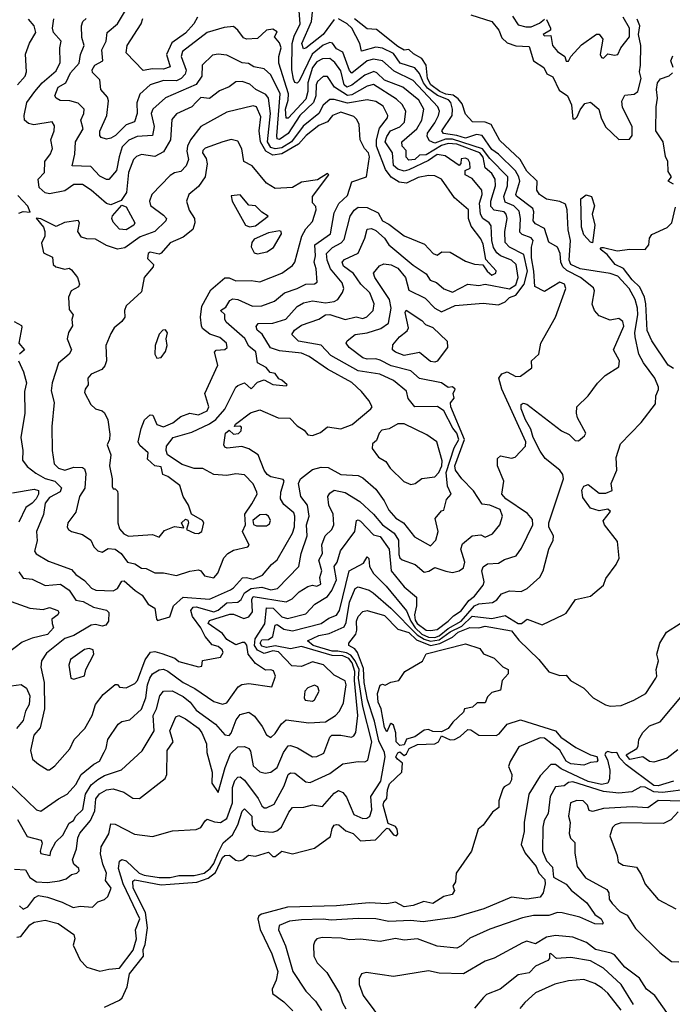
# Model space of a CAD drawing. Extents: x 1995148 to 2088947, y 769131 to 906009.
# Tile 156 of 256: x 2022388 to 2025369, y 803735 to 808233. Entities that reach past the tile are written whole.
import ezdxf

# ---------------------------------------------------------------- set-up
doc = ezdxf.new("R2010")
doc.units = 0

msp = doc.modelspace()

# ---------------------------------------------------------------- linework, layer by layer
at = {"layer": '0CON05XD'}
for points in [[(2022341.8, 804741.8), (2022465, 804623.8), (2022485, 804618), (2022565, 804674), (2022606, 804695), (2022645, 804739.2), (2022668.5, 804785), (2022727.1, 804832.9), (2022753.6, 804846.4), (2022773.6, 804886.4), (2022783.5, 804905), (2022791.1, 804945), (2022838.1, 805015), (2022855, 805026.5), (2022892, 805035), (2022945, 805082.9), (2022964, 805135), (2022972.1, 805195), (2022982.5, 805225), (2022995, 805244.6), (2023025, 805263.5), (2023045, 805265.6), (2023065, 805256.7), (2023135, 805204.6), (2023187.8, 805177.8), (2023275, 805118.6), (2023315, 805105.8), (2023335, 805112.5), (2023386.7, 805185), (2023403.5, 805196.5), (2023435, 805201.1), (2023540, 805185), (2023556.2, 805235), (2023548.3, 805258.3), (2023535, 805263.8), (2023511.2, 805261.2), (2023465, 805292.5), (2023431.8, 805335), (2023425.9, 805375.9), (2023417.3, 805387.3), (2023405, 805388.5), (2023375, 805376.9), (2023335, 805402.5), (2023315, 805428.6), (2023249.3, 805475), (2023255, 805489.1), (2023348, 805518), (2023365, 805516.9), (2023412.5, 805497.5), (2023435, 805506), (2023451.6, 805528.4), (2023449, 805585), (2023455, 805597.9), (2023605, 805573.4), (2023633.2, 805586.8), (2023665, 805620), (2023705, 805644.4), (2023725, 805650.6), (2023745, 805645.5), (2023763.5, 805655), (2023759.4, 805685), (2023767.9, 805715), (2023755.4, 805764.6), (2023771.1, 805795), (2023768, 805835), (2023783.8, 805875), (2023814.5, 805905), (2023823.3, 805925), (2023820.6, 805975), (2023800, 806015), (2023795.9, 806055), (2023805, 806070.4), (2023825, 806084), (2023875, 806072.9), (2023942.6, 806032.6), (2024004.7, 805974.7), (2024045.4, 805925), (2024098.1, 805888.1), (2024118.1, 805855), (2024120.1, 805790.1), (2024124.7, 805774.7), (2024135, 805765.8), (2024194.2, 805745), (2024235, 805710), (2024256.4, 805713.6), (2024285, 805730), (2024335, 805713.3), (2024365, 805707.5), (2024395, 805716), (2024415, 805729.2), (2024422.1, 805755), (2024403.1, 805815), (2024410.8, 805839.2), (2024455, 805875.7), (2024495, 805880), (2024515, 805870), (2024547.5, 805885), (2024581.2, 805925), (2024593.8, 805965), (2024582.5, 805995), (2024535, 806016), (2024500.5, 806020.5), (2024461.3, 806081.3), (2024407.5, 806135), (2024378.5, 806175), (2024375.4, 806195), (2024419.3, 806315), (2024357.5, 806465), (2024356.7, 806483.3), (2024372.5, 806505), (2024367.5, 806525), (2024376.7, 806545), (2024365, 806556.7), (2024345, 806552.5), (2024315, 806574.3), (2024215, 806594.4), (2024175, 806628.8), (2024085, 806652.3), (2024035, 806678.4), (2024015, 806683.9), (2023975, 806682.1), (2023955, 806688.8), (2023892.5, 806735), (2023878.8, 806755), (2023884.5, 806765.5), (2023920, 806795), (2023975, 806802), (2024038, 806822), (2024073.5, 806846.5), (2024084.6, 806915), (2024076.9, 806955), (2024010.8, 807055), (2024004.3, 807075), (2024031.7, 807108.3), (2024051.4, 807118.6), (2024085, 807113.5), (2024115, 807097.5), (2024150.5, 807055), (2024165, 806997.4), (2024240.6, 806960.6), (2024284.4, 806915), (2024315, 806898), (2024377.3, 806927.3), (2024505, 806938.2), (2024575, 806930.9), (2024606.2, 806945), (2024625.5, 806964.5), (2024655, 806975.3), (2024691.8, 807025), (2024708.3, 807085), (2024691.2, 807161.2), (2024625, 807194.6), (2024606.2, 807215), (2024603.7, 807265), (2024615.3, 807324.7), (2024610.7, 807345), (2024601.5, 807355), (2024555, 807362.5), (2024540, 807380), (2024539.8, 807405), (2024561.2, 807475), (2024560.3, 807505), (2024545, 807530), (2024515, 807556.7), (2024505.1, 807605), (2024490.6, 807625), (2024385, 807665.1), (2024345, 807668.3), (2024315, 807658.7), (2024245, 807616.1), (2024215, 807614.7), (2024193.5, 807595), (2024165, 807591.5), (2024153.8, 807605), (2024153.3, 807635), (2024135.5, 807655), (2024133.8, 807675), (2024202.7, 807735), (2024225.3, 807775), (2024234, 807824), (2024211.5, 807865), (2024138.5, 807925), (2024055, 807957.4), (2024020.3, 807990.3), (2024006, 807996), (2023965, 807980), (2023905, 807933.5), (2023883.1, 807925), (2023870.7, 807935), (2023855, 807999.5), (2023828.1, 808038.1), (2023805, 808055.4), (2023771.2, 808055), (2023745, 808041.5), (2023725.5, 808014.5), (2023703.8, 807945), (2023704.1, 807905), (2023695, 807870.7), (2023615, 807783.5), (2023605, 807782.9), (2023602.5, 807825), (2023614.4, 807865), (2023615.5, 807895), (2023572.2, 808035), (2023571.9, 808065), (2023582.5, 808105), (2023575, 808127.5), (2023552.5, 808155), (2023565, 808177.5), (2023545, 808190), (2023516, 808186), (2023475, 808147.3), (2023425, 808144.4), (2023410.9, 808150.9), (2023385, 808185.6), (2023365, 808201.5), (2023322.2, 808197.8), (2023245.3, 808174.7), (2023131.3, 808088.7), (2023125.4, 808065), (2023148, 808002), (2023144.6, 807985), (2023126.2, 807965), (2023105, 807953.8), (2023045, 807955.3), (2022985, 807936.4), (2022937, 807893), (2022923.2, 807853.2), (2022924.2, 807805), (2022912.7, 807767.3), (2022875, 807752.5), (2022826.5, 807705), (2022805, 807692.7), (2022785, 807687.1), (2022761.2, 807695), (2022754.2, 807705), (2022754.3, 807724.3), (2022786, 807795), (2022793.4, 807863.4), (2022788.9, 807878.9), (2022759.2, 807915), (2022755, 807958.8), (2022721.5, 807991.5), (2022720, 808005), (2022731.1, 808025), (2022768.1, 808045), (2022762.9, 808095), (2022782.9, 808135), (2022788.5, 808175), (2022835, 808214.6), (2022876.8, 808283.2)], [(2022378.7, 804578.7), (2022422.1, 804502.1), (2022486.7, 804485), (2022491.2, 804471.2), (2022481.9, 804435), (2022485, 804424.2), (2022527.5, 804415), (2022531.2, 804435), (2022553.3, 804476.7), (2022585, 804507.1), (2022615, 804562.5), (2022634.5, 804575.5), (2022644.4, 804595), (2022676.1, 804625), (2022688.9, 804695), (2022715, 804737.3), (2022745, 804761.8), (2022775, 804780.8), (2022853.2, 804806.8), (2022947.2, 804892.8), (2023002.7, 804985), (2022997.8, 805055), (2023013.8, 805085), (2023028.5, 805145), (2023045, 805166.4), (2023085, 805167.1), (2023135, 805141.8), (2023166.4, 805115), (2023195, 805078.5), (2023282.5, 805015), (2023325, 804965.7), (2023345, 804963.1), (2023355, 804974.2), (2023376.5, 805035), (2023395, 805059.2), (2023435, 805069.2), (2023461.5, 805051.5), (2023496.5, 805005), (2023515.5, 804965.5), (2023535, 804954), (2023555, 804972), (2023583.5, 805016.5), (2023605, 805034.4), (2023708.7, 805021.3), (2023785, 805025.7), (2023831.2, 805055), (2023849.2, 805075), (2023867.8, 805112.2), (2023872.7, 805155), (2023879.4, 805195), (2023875, 805213.3), (2023825, 805238.6), (2023775.4, 805285.4), (2023725, 805299.5), (2023675, 805278.8), (2023631.7, 805281.7), (2023570.4, 805345), (2023545, 805349.5), (2023505, 805337.7), (2023475, 805352.3), (2023461.6, 805375), (2023464.6, 805405.4), (2023507.4, 805472.6), (2023515, 805546.1), (2023545.4, 805545.4), (2023585, 805506), (2023611.9, 805498.1), (2023695, 805518.5), (2023737.1, 805562.9), (2023795, 805597.8), (2023814.7, 805625.3), (2023835.7, 805675), (2023825.3, 805734.7), (2023838.2, 805755), (2023853.8, 805806.2), (2023918.9, 805895), (2023926.7, 805945), (2023935, 805948.6), (2023945, 805942.5), (2024005, 805880), (2024035, 805872.9), (2024075.8, 805815), (2024085, 805715.6), (2024145, 805642.7), (2024200.8, 805595), (2024201.3, 805555), (2024191.2, 805515), (2024195, 805489.6), (2024204.4, 805475), (2024244.4, 805445), (2024265, 805442.3), (2024295, 805448.1), (2024345.8, 805485), (2024369.4, 805510.6), (2024405, 805532.2), (2024440.2, 805579.8), (2024465, 805599.2), (2024505, 805650), (2024509.3, 805665), (2024498.9, 805715), (2024505, 805733.8), (2024525, 805748), (2024575, 805750), (2024603.1, 805766.9), (2024655.5, 805784.5), (2024680.6, 805819.4), (2024731.9, 805925), (2024730.2, 805950.2), (2024707.8, 805977.8), (2024609.2, 806045), (2024590, 806065), (2024600, 806125), (2024570, 806195), (2024571.2, 806228.8), (2024585, 806241.2), (2024635, 806229.5), (2024650.8, 806235), (2024698.2, 806285), (2024700.4, 806305), (2024591.2, 806545), (2024577.1, 806595), (2024590.9, 806615), (2024615, 806623.9), (2024655, 806603.3), (2024675.8, 806604.2), (2024727.3, 806642.7), (2024726.7, 806675), (2024760, 806705), (2024768.5, 806755), (2024835.7, 806874.3), (2024882.9, 807005), (2024877.1, 807025), (2024855, 807033.8), (2024785, 806991.2), (2024741.2, 807015), (2024737.1, 807085), (2024725.5, 807145), (2024725.8, 807194.2), (2024732.9, 807225), (2024725, 807236.7), (2024682.6, 807252.6), (2024672.7, 807262.7), (2024676.3, 807325), (2024669.2, 807359.2), (2024645, 807383.6), (2024605, 807399.7), (2024599.8, 807425), (2024615.7, 807475), (2024617.9, 807515), (2024535, 807599.2), (2024502.7, 807642.7), (2024365, 807688.2), (2024333.1, 807686.9), (2024285, 807669.1), (2024259.6, 807679.6), (2024250, 807700), (2024250.3, 807715), (2024285, 807761.9), (2024300.9, 807795), (2024305.4, 807815), (2024298, 807835), (2024185.4, 807955), (2024098.9, 807998.9), (2024045, 808045.4), (2024005, 808053.3), (2023975, 808044.7), (2023905, 807989.1), (2023895, 808001.1), (2023865, 808084.4), (2023835, 808100.8), (2023816.7, 808126.7), (2023805, 808128.7), (2023775, 808117), (2023723.9, 808076.1), (2023665, 807951.9), (2023655, 807943.1), (2023645, 807946.9), (2023638.3, 807961.7), (2023631.4, 808005), (2023633.2, 808125), (2023641.9, 808158.1), (2023669.7, 808215), (2023663.4, 808293.4)], [(2023825, 808233.8), (2023775, 808165.3), (2023695, 808102.5), (2023685, 808100.5), (2023676.8, 808125), (2023720.6, 808225), (2023732.5, 808325)], [(2022385, 805710.8), (2022405, 805681.4), (2022445, 805677.5), (2022505, 805649.2), (2022575, 805654.6), (2022615, 805627.5), (2022645, 805581.2), (2022678.6, 805575), (2022725, 805550), (2022785, 805536.2), (2022796.2, 805525), (2022793.8, 805485), (2022782.2, 805467.8), (2022765, 805462.5), (2022735, 805470.6), (2022715, 805467.9), (2022635, 805420.3), (2022594.2, 805405.8), (2022510.8, 805339.2), (2022488.6, 805305), (2022485.6, 805275), (2022500.8, 805205), (2022501.5, 805085), (2022481.7, 804998.3), (2022453.5, 804965), (2022437.5, 804895), (2022447.1, 804855), (2022475, 804832), (2022515, 804806.7), (2022525, 804806.7), (2022548.8, 804825), (2022617.2, 804902.8), (2022637.1, 804945), (2022685.7, 804995), (2022720, 805055), (2022734.3, 805105), (2022769.7, 805150.3), (2022825, 805196), (2022835.8, 805195.8), (2022845, 805183.8), (2022875, 805180.8), (2022915, 805201.1), (2022927.2, 805215), (2022961.3, 805308.7), (2022986.5, 805343.5), (2023005, 805347), (2023037.3, 805337.3), (2023097.2, 805317.2), (2023115, 805301.9), (2023205, 805276.7), (2023220, 805280), (2023224, 805306), (2023305, 805321.2), (2023317.1, 805342.9), (2023312.9, 805355), (2023295, 805369.2), (2023267.4, 805377.4), (2023235, 805415.4), (2023215.8, 805455.8), (2023177.5, 805507.5), (2023170.4, 805535), (2023181.2, 805548.8), (2023195, 805551.6), (2023275, 805527.8), (2023295, 805536.4), (2023335, 805569.7), (2023385, 805571.8), (2023400.4, 805585), (2023414.9, 805615.1), (2023445, 805634), (2023495, 805640.6), (2023535, 805628.1), (2023565.8, 805635), (2023663.1, 805735), (2023674.6, 805795), (2023701.3, 805875), (2023697.7, 805925), (2023710.4, 805965), (2023702.7, 806015), (2023673.1, 806055), (2023661.1, 806115), (2023671.4, 806135), (2023725, 806179), (2023765, 806189.8), (2023798, 806188), (2023855, 806156.1), (2023935, 806150.4), (2023955, 806140.4), (2024015, 806087.8), (2024053.8, 806035), (2024075, 805993.3), (2024106.5, 805956.5), (2024141.9, 805935), (2024190.9, 805870.9), (2024265, 805829.4), (2024288.8, 805855), (2024299.2, 805895), (2024286.7, 805955), (2024315, 805990), (2024325, 805992.5), (2024338.3, 806041.7), (2024359.5, 806065), (2024342.1, 806102.1), (2024336.4, 806165), (2024373, 806277), (2024394.8, 806315), (2024385.1, 806345), (2024366.7, 806366.7), (2024325, 806446.5), (2024296.2, 806466.2), (2024193.3, 806465), (2024163.2, 806503.2), (2024155, 806536), (2024096, 806585), (2024033.3, 806613.3), (2023935, 806629.3), (2023808.9, 806698.9), (2023765, 806746.7), (2023661.2, 806765), (2023631.2, 806795), (2023644, 806815), (2023675, 806838.5), (2023754.5, 806865.5), (2023784.6, 806885.4), (2023805, 806886.2), (2023875, 806863.3), (2023924.5, 806875.5), (2023955, 806868.8), (2023974.6, 806875.4), (2024002.2, 806905), (2024007.9, 806935), (2023987.5, 806985), (2023946.4, 807025), (2023913.6, 807073.6), (2023866.6, 807106.6), (2023861.2, 807125), (2023871.8, 807138.2), (2023935, 807166.5), (2023965, 807236), (2023975, 807275.6), (2023995, 807279.6), (2024015, 807269.6), (2024054.6, 807235), (2024074.4, 807205), (2024185, 807112.5), (2024245, 807072.2), (2024263.6, 807043.6), (2024292.4, 807032.4), (2024325, 807004.5), (2024365, 806988.6), (2024435, 807025.7), (2024485, 807018.5), (2024514.6, 807025.4), (2024625, 807003.5), (2024655, 807022.5), (2024665.3, 807055.3), (2024655.4, 807115), (2024634.5, 807135), (2024585, 807154.7), (2024568.2, 807168.2), (2024552.2, 807192.2), (2024545.2, 807225.2), (2024542, 807292), (2024533.1, 807305), (2024503.6, 807325), (2024492.9, 807345), (2024488.6, 807395), (2024500.4, 807435), (2024498.8, 807455), (2024455, 807508.5), (2024422.9, 807525), (2024422.5, 807545), (2024445.6, 807555), (2024445, 807580), (2024436.7, 807595), (2024425, 807600), (2024405, 807597.5), (2024403.3, 807576.7), (2024395, 807567.5), (2024331.7, 807611.7), (2024295, 807617), (2024255, 807589.5), (2024165, 807546.9), (2024145, 807542), (2024115, 807550), (2024095, 807566.7), (2024090.8, 807625), (2024057.6, 807675), (2024065, 807700), (2024082.3, 807725), (2024125, 807743.2), (2024145.5, 807765), (2024151.5, 807815), (2024135, 807845.5), (2024109.8, 807869.8), (2024005, 807937.6), (2023975, 807929.7), (2023905, 807890.7), (2023885, 807887.3), (2023826.4, 807925), (2023795, 807974.3), (2023775, 807974.4), (2023749.3, 807950.7), (2023742.6, 807935), (2023740.5, 807885), (2023729.8, 807855), (2023667.6, 807795), (2023615, 807714.1), (2023575, 807685.6), (2023565, 807689.2), (2023562.1, 807702.1), (2023578, 807895), (2023535, 807980.8), (2023505, 808008.8), (2023457.6, 808017.6), (2023432.9, 808032.9), (2023405, 808035.5), (2023335, 808071.4), (2023295, 808075.6), (2023268.6, 808071.4), (2023221.1, 808025), (2023220.7, 807975), (2023195, 807937.9), (2023055, 807876.1), (2022996.7, 807825), (2022989.2, 807805), (2023002.5, 807745), (2022995.4, 807704.6), (2022925, 807699.7), (2022886.8, 807683.2), (2022857.2, 807652.8), (2022843.5, 807606.5), (2022830.9, 807545), (2022795, 807504), (2022785, 807503.1), (2022755, 807518.5), (2022713.4, 807563.4), (2022628.8, 807565), (2022640.7, 807619.3), (2022642.8, 807675), (2022678.5, 807735), (2022666.9, 807775), (2022680.8, 807805), (2022682.3, 807825), (2022655, 807851.8), (2022617.6, 807862.4), (2022573.7, 807863.7), (2022554.5, 807874.5), (2022548.6, 807885), (2022564.6, 807925), (2022599.3, 807945), (2022620.2, 807989.8), (2022659.3, 808035), (2022665.6, 808075), (2022682.5, 808115), (2022672.7, 808152.7), (2022671.2, 808205), (2022677.3, 808225), (2022691.7, 808238.3)], [(2022388, 804185), (2022405, 804169.6), (2022425, 804180), (2022457.4, 804222.6), (2022475, 804231.6), (2022515, 804224.8), (2022582.2, 804202.2), (2022632.6, 804177.4), (2022665, 804184.2), (2022720.5, 804179.5), (2022745, 804203.3), (2022775, 804213.8), (2022791.7, 804228.3), (2022805.6, 804265), (2022780.7, 804300.7), (2022784.7, 804335), (2022767.5, 804375), (2022757.7, 804422.3), (2022761.2, 804455), (2022796.2, 804513.8), (2022805, 804560), (2022825, 804558.8), (2022913, 804513), (2022995, 804501.2), (2023087, 804527), (2023195, 804533.3), (2023215, 804543.3), (2023236, 804574), (2023245, 804581.2), (2023278.2, 804568.2), (2023305, 804566.4), (2023335, 804584.4), (2023360.2, 804655), (2023360, 804725), (2023371.7, 804758.3), (2023385, 804772.9), (2023395, 804774.4), (2023415, 804759.4), (2023477.8, 804675), (2023495, 804641.4), (2023505, 804632.7), (2023515, 804633.1), (2023550.8, 804649.2), (2023596.3, 804733.7), (2023615, 804784.3), (2023625, 804791.9), (2023645, 804790.8), (2023695, 804750.8), (2023715, 804748.9), (2023805, 804789.1), (2023865, 804833.5), (2023935, 804844.4), (2023965, 804842.9), (2023978.8, 804851.2), (2023996.1, 804935), (2023955.7, 805095), (2023936, 805225), (2023938.3, 805265), (2023921, 805305), (2023900.6, 805330.6), (2023881.3, 805341.3), (2023841.8, 805348.2), (2023815, 805347.9), (2023728.2, 805375), (2023702.5, 805395), (2023755, 805420), (2023801.2, 805428.8), (2023870.9, 805459.1), (2023880.1, 805479.9), (2023895, 805572.2), (2023920.9, 805635), (2023935, 805643.1), (2023985, 805626.9), (2024003.3, 805615), (2024083.4, 805545), (2024203.4, 805423.4), (2024235, 805403.5), (2024265, 805393.7), (2024305, 805400.6), (2024355, 805436.1), (2024407.9, 805462.1), (2024455, 805508), (2024545, 805497.5), (2024605, 805511.2), (2024665, 805475.6), (2024680, 805475), (2024706, 805494), (2024775, 805468.1), (2024874.2, 805515.8), (2024885, 805522.5), (2024926.2, 805583.8), (2024995, 805600), (2025055, 805650), (2025065, 805680), (2025112.5, 805745), (2025126.4, 805773.6), (2025119.5, 805849.5), (2025060, 805925), (2025053.6, 805943.6), (2025087, 805987), (2025075, 805997.5), (2025035, 805990), (2024995, 806002.5), (2024960.5, 806050.5), (2024956.4, 806083.6), (2024965, 806102.5), (2024985, 806110), (2025035, 806070), (2025065, 806070), (2025095, 806082.5), (2025090, 806115), (2025116.2, 806175), (2025113, 806233), (2025131.9, 806295), (2025226.8, 806393.2), (2025291.8, 806478.3), (2025293.6, 806515), (2025306.7, 806543.3), (2025306.1, 806555), (2025289.8, 806595), (2025237.4, 806665), (2025216.8, 806705), (2025199.4, 806785), (2025197.6, 806805), (2025212.2, 806885), (2025209.9, 806915), (2025200.2, 806955), (2025172.8, 807005), (2025121, 807061), (2025085, 807073.3), (2024948.1, 807095), (2024905.8, 807115), (2024897.7, 807135), (2024904.5, 807225), (2024892.7, 807272.7), (2024888.6, 807365), (2024880.8, 807390.8), (2024855, 807403.3), (2024795, 807413.3), (2024762.2, 807435), (2024750, 807455), (2024751.3, 807495), (2024705, 807541.8), (2024674.6, 807595), (2024580.9, 807680.9), (2024541.5, 807755), (2024515, 807765.3), (2024456.8, 807766.8), (2024425, 807801.2), (2024409, 807849), (2024391.2, 807871.2), (2024368.9, 807888.9), (2024335, 807893.4), (2024307.6, 807905), (2024265.6, 807935), (2024251.3, 807965), (2024245, 808025.8), (2024225.8, 808055.8), (2024187.1, 808077.1), (2024165, 808097.1), (2024145, 808094.4), (2024115, 808111.3), (2024017.8, 808187.8), (2023975, 808191.2), (2023917.9, 808237.9)], [(2023194, 807856), (2023174.7, 807835.3), (2023105, 807803.3), (2023082.6, 807777.4), (2023076.5, 807685), (2023045, 807630), (2023005, 807607.8), (2022945, 807617.5), (2022921.8, 807608.2), (2022907.9, 807595), (2022885.3, 807535), (2022876.2, 807443.8), (2022852.1, 807407.9), (2022805, 807388.1), (2022785, 807394.3), (2022715.6, 807455), (2022675, 807480.6), (2022635, 807480), (2022595, 807451.1), (2022525, 807438.1), (2022505, 807442), (2022477.3, 807467.3), (2022472.5, 807505), (2022501.8, 807535), (2022503.1, 807585), (2022529.6, 807620.4), (2022538.5, 807645), (2022530, 807685), (2022546.2, 807725), (2022548.1, 807748.1), (2022536.4, 807766.4), (2022453.6, 807753.6), (2022428.7, 807758.7), (2022410.8, 807775), (2022408.1, 807795), (2022420.5, 807855), (2022457.8, 807905), (2022491.5, 807945), (2022555, 807999.4), (2022572.6, 808037.4), (2022571.1, 808105), (2022577.1, 808135), (2022542.5, 808175), (2022538.6, 808195), (2022545, 808236.7)], [(2023200.7, 808245), (2023184, 808215), (2023145, 808171.9), (2023082.7, 808127.3), (2023058.7, 808075), (2023075, 808017.5), (2023045, 808007.9), (2022995, 808008.8), (2022951.9, 808001.9), (2022875, 808082.5), (2022879.5, 808115), (2022942.8, 808215), (2022950.9, 808239.1)], [(2025027.3, 806572.7), (2025062.6, 806607.4), (2025125, 806647.5), (2025128, 806675), (2025100, 806725), (2025147, 806833), (2025142.5, 806855), (2025125, 806867.5), (2025085, 806861.2), (2025035, 806880), (2025013.3, 806905), (2025003.8, 806933.8), (2025013.3, 806995), (2025008.8, 807008.8), (2024950, 807055), (2024887.8, 807087.8), (2024869.3, 807105), (2024860.6, 807125), (2024857.2, 807165), (2024845, 807193.8), (2024805, 807217.5), (2024785, 807280), (2024745, 807301.2), (2024734.1, 807314.1), (2024737.3, 807355), (2024731.5, 807371.5), (2024657.7, 807427.7), (2024654.6, 807435), (2024672, 807495), (2024668.2, 807515), (2024652.4, 807542.4), (2024575, 807618.8), (2024545, 807640.8), (2024500.6, 807705), (2024475, 807709.5), (2024425, 807691.7), (2024385, 807704.2), (2024323.5, 807713.5), (2024316.2, 807725), (2024363.7, 807796.3), (2024365.7, 807825), (2024357.5, 807855), (2024346.6, 807866.6), (2024297.2, 807887.2), (2024251.2, 807921.2), (2024233.2, 807945), (2024215, 807988), (2024192.8, 808012.8), (2024126.2, 808035), (2024095, 808079.3), (2024045, 808103.9), (2024015, 808108), (2023950, 808090), (2023942, 808125), (2023904.7, 808195), (2023884.6, 808215), (2023845, 808237.4)], [(2024448.6, 808255), (2024545, 808225.7), (2024576.4, 808185), (2024590.9, 808150.9), (2024615, 808126.9), (2024655, 808114.5), (2024715, 808111.2), (2024735.5, 808045.5), (2024782, 808015), (2024796.7, 807986.7), (2024823, 807973), (2024852.1, 807912.1), (2024890, 807885), (2024908.1, 807845), (2024915, 807780), (2024925, 807780), (2024935, 807790), (2024948.1, 807821.9), (2024970, 807850), (2024995, 807856.4), (2025033.3, 807825), (2025044, 807785), (2025064.2, 807744.2), (2025125, 807685.4), (2025173.2, 807686.8), (2025186.2, 807705), (2025185.4, 807745), (2025141.8, 807831.8), (2025139.3, 807860.7), (2025151.7, 807888.3), (2025195, 807892.5), (2025212, 807905), (2025226.5, 807965), (2025219.2, 807995), (2025224.3, 808025.7), (2025225.8, 808115), (2025215.3, 808165), (2025220.5, 808205), (2025208.9, 808235)], [(2024638.7, 808248.7), (2024665, 808210), (2024700.3, 808200.3), (2024725, 808200.9), (2024762.9, 808217.1), (2024785, 808235.6)], [(2024795, 808233.8), (2024813.5, 808195), (2024812.9, 808185), (2024778.8, 808165), (2024785, 808160), (2024815, 808161.2), (2024821.5, 808115), (2024845, 808088.1), (2024878.8, 808065), (2024885, 808044), (2024895, 808044.2), (2024905.5, 808064.5), (2024955, 808118.8), (2025023, 808167), (2025035, 808166.7), (2025051.2, 808145), (2025040, 808075), (2025045, 808061.1), (2025055, 808058.2), (2025075, 808078), (2025105, 808070.8), (2025120, 808075), (2025133.3, 808105), (2025173.6, 808155), (2025173.2, 808195), (2025145.2, 808245.2)], [(2022378.2, 807935), (2022412.9, 807975), (2022419.2, 807995), (2022415.7, 808075.7), (2022433.9, 808126.1), (2022461.5, 808175), (2022454.8, 808204.8), (2022428.5, 808235)], [(2025373, 808015), (2025362.5, 808045), (2025371.2, 808068.8)], [(2025375, 807482.5), (2025350, 807495), (2025366, 807515), (2025350, 807540), (2025348.5, 807585), (2025338.2, 807608.2), (2025326.9, 807675), (2025293.8, 807725), (2025295.3, 807835.3), (2025302.2, 807875), (2025296.8, 807915), (2025301.8, 807945), (2025315, 807963.1), (2025355, 807977.1), (2025370, 807990)], [(2022383.3, 806675), (2022405.7, 806625), (2022419.5, 806575), (2022410, 806535), (2022411.5, 806435), (2022393.1, 806325), (2022402.5, 806265), (2022400.6, 806220.6), (2022422, 806192), (2022461.5, 806161.5), (2022505, 806137.9), (2022548.6, 806125), (2022580, 806095), (2022573.6, 806076.4), (2022525, 806050.7), (2022505.2, 806025), (2022497.3, 805972.7), (2022465.5, 805895), (2022467.9, 805852.1), (2022456.2, 805805), (2022463, 805793), (2022520.2, 805760.2), (2022625, 805721.4), (2022645, 805699.4), (2022685, 805672), (2022716.6, 805636.6), (2022736.4, 805626.4), (2022815.3, 805624.7), (2022835.3, 805634.7), (2022855, 805668), (2022865, 805670), (2022915.3, 805625.3), (2022948.1, 805605), (2022975, 805562.9), (2023005.6, 805545.6), (2023012.5, 805495), (2023018.3, 805488.3), (2023074.4, 805505.6), (2023091.4, 805555), (2023135, 805595.8), (2023255, 805585.4), (2023350.7, 805629.2), (2023365, 805637.3), (2023406.4, 805683.6), (2023425, 805685.5), (2023455, 805677.5), (2023498, 805695), (2023539.1, 805745), (2023564.6, 805765), (2023635, 805888), (2023643.7, 805916.3), (2023645.2, 805965), (2023640, 805980), (2023595, 806018.9), (2023579.2, 806045), (2023580.9, 806075), (2023596, 806125), (2023592, 806132), (2023535.5, 806144.5), (2023519.1, 806155), (2023504.6, 806175), (2023477.5, 806245), (2023435, 806273.5), (2023402.9, 806282.9), (2023336, 806276), (2023325, 806280), (2023321.4, 806291.4), (2023328.8, 806345), (2023345, 806357.5), (2023365, 806339.2), (2023387.1, 806342.9), (2023399.4, 806355), (2023401.2, 806371.2), (2023393.6, 806376.4), (2023370, 806375), (2023373.8, 806385), (2023442, 806438), (2023485, 806451.2), (2023569.2, 806415), (2023622.9, 806412.9), (2023655, 806377.5), (2023688.3, 806358.3), (2023705, 806336.7), (2023726.4, 806333.6), (2023763, 806347), (2023795, 806373.3), (2023855, 806364.4), (2023906.2, 806383.8), (2023992, 806455), (2023997.5, 806465), (2023983.3, 806493.3), (2023950, 806535), (2023905, 806575.4), (2023795, 806636.4), (2023710.8, 806695), (2023675, 806710.5), (2023575, 806721.2), (2023534.4, 806734.4), (2023496.2, 806796.2), (2023473.3, 806815), (2023467.7, 806832.3), (2023477.5, 806845), (2023545, 806846.9), (2023604.4, 806865), (2023655, 806923.3), (2023685, 806939.6), (2023725, 806949.6), (2023785, 806940.3), (2023825, 806945.7), (2023840.7, 806955), (2023863.2, 806986.8), (2023868.8, 807005), (2023860.9, 807030.9), (2023808.5, 807095), (2023793.1, 807135), (2023790.2, 807165), (2023817.5, 807192.5), (2023856.2, 807213.8), (2023870.9, 807229.1), (2023897.5, 807335), (2023916.2, 807363.8), (2023935, 807376.5), (2023975, 807376), (2024025, 807350.7), (2024045.5, 807315), (2024075, 807299.6), (2024145, 807245.6), (2024237.3, 807207.3), (2024277.5, 807165), (2024295, 807157.5), (2024316.7, 807173.3), (2024355, 807170.8), (2024425, 807129.5), (2024465, 807117.1), (2024504, 807114), (2024523.3, 807085), (2024545, 807066.7), (2024562.5, 807075), (2024565, 807086.7), (2024517.1, 807137.1), (2024505, 807208), (2024495, 807232.2), (2024449.8, 807289.8), (2024437.7, 807325), (2024437.5, 807365), (2024375, 807420), (2024315.5, 807505.5), (2024285, 807520), (2024255, 807521.8), (2024207.7, 807512.3), (2024155, 807486.9), (2024121.6, 807491.6), (2024085, 807513.2), (2024059.1, 807549.1), (2024018.5, 807655), (2024017.6, 807685), (2024032.1, 807737.9), (2024067.8, 807785), (2024069.5, 807795), (2024047.9, 807837.9), (2024015, 807860.3), (2023975, 807867.1), (2023885, 807851.3), (2023825, 807868.9), (2023805, 807868.8), (2023775, 807843.3), (2023755, 807805.4), (2023682.9, 807747.1), (2023630.4, 807675), (2023585, 807648.6), (2023555, 807643.8), (2023535, 807649.3), (2023519.8, 807675), (2023534.5, 807804.5), (2023524.3, 807874.3), (2023512.3, 807892.3), (2023466.2, 807915), (2023439.1, 807939.1), (2023405, 807951.4), (2023375, 807950), (2023345, 807926.9), (2023301.2, 807908.8), (2023255, 807873.8), (2023215, 807878), (2023194, 807856)], [(2023275, 805683.8), (2023293.3, 805705), (2023321.2, 805775), (2023338.8, 805795), (2023365, 805809.2), (2023430, 805825), (2023437, 805833), (2023406.2, 805895), (2023420, 805925), (2023416.9, 805975), (2023449.2, 806020.8), (2023472.3, 806065), (2023471.8, 806075), (2023455, 806113.1), (2023415, 806154.4), (2023375, 806158.9), (2023335, 806151.5), (2023275, 806156), (2023225, 806183.1), (2023185, 806182.9), (2023130.9, 806200.9), (2023064.2, 806245), (2023057.5, 806265), (2023059.2, 806285), (2023090, 806325), (2023175, 806349.6), (2023255, 806386.9), (2023285, 806407.5), (2023325.4, 806454.6), (2023375, 806554.2), (2023385, 806561.4), (2023415, 806573.8), (2023445, 806547.5), (2023475, 806576.7), (2023505, 806587.5), (2023545, 806566.2), (2023605, 806560), (2023610, 806565), (2023585.9, 806585.9), (2023572.5, 806592.5), (2023555, 806616.7), (2023531.7, 806621.7), (2023513.8, 806645), (2023475, 806666), (2023466.3, 806716.3), (2023435, 806741.1), (2023416.5, 806776.5), (2023331.9, 806851.9), (2023324.6, 806865), (2023325, 806886.7), (2023306.2, 806905), (2023329.8, 806920.3), (2023348.9, 806951.1), (2023361.2, 806958.8), (2023385, 806955.3), (2023451.2, 806925), (2023495, 806926.4), (2023552, 806948), (2023597.5, 806985), (2023655, 807004.6), (2023695, 807025.6), (2023735, 807027.1), (2023746.4, 807033.6), (2023742, 807095), (2023733.7, 807125), (2023739.1, 807155), (2023735.9, 807204.1), (2023807.3, 807255), (2023825, 807350.8), (2023846, 807394), (2023885, 807430), (2023905, 807492.5), (2023972.5, 807515), (2023986.5, 807606.5), (2023981.1, 807625), (2023964, 807645), (2023943.1, 807685), (2023938.9, 807755), (2023928, 807778), (2023915, 807791.4), (2023855, 807811.6), (2023816.5, 807795), (2023795, 807766.7), (2023755, 807749.5), (2023696.4, 807703.6), (2023662.1, 807665), (2023585, 807620.5), (2023545, 807614.8), (2023513.2, 807633.2), (2023488.8, 807675), (2023481.4, 807725), (2023489.2, 807789.2), (2023470, 807835), (2023455, 807840), (2023335, 807810.4), (2023216.4, 807745), (2023168.4, 807685), (2023155.3, 807655), (2023152.5, 807632.5), (2023160, 807595), (2023149.4, 807565), (2023125, 807539.7), (2023095, 807533.1), (2023075, 807521.2), (2022991.9, 807435), (2022981.2, 807405), (2022985.6, 807385), (2023045, 807340.5), (2023058.2, 807325), (2023056.5, 807315), (2023005, 807265.9), (2022939, 807241), (2022868.8, 807191.2), (2022835, 807185.6), (2022785, 807201.9), (2022735, 807230.6), (2022695, 807231.9), (2022670, 807240), (2022654.4, 807265), (2022661.2, 807305), (2022655, 807316.7), (2022592.9, 807307.1), (2022555, 807288.8), (2022485, 807323.3), (2022463, 807327), (2022496.7, 807285), (2022503.8, 807265), (2022503.3, 807245), (2022488.3, 807211.7), (2022497.6, 807167.6), (2022537.9, 807147.9), (2022541.5, 807115), (2022552.9, 807105), (2022595, 807093.3), (2022615, 807098.8), (2022625, 807091.2), (2022652, 807055), (2022661.2, 807025), (2022657.3, 807012.7), (2022623.1, 806995), (2022611.1, 806965), (2022615, 806910), (2022632.5, 806885), (2022626.1, 806863.9), (2022629.2, 806835), (2022611.1, 806805), (2022605.6, 806775), (2022625.7, 806725), (2022614, 806705), (2022566.4, 806663.6), (2022536.9, 806575), (2022532.1, 806537.9), (2022545.6, 806484.4), (2022535.7, 806375), (2022536.2, 806265), (2022546, 806205), (2022565, 806184.4), (2022595, 806175.6), (2022635, 806189.6), (2022675, 806187.8), (2022685, 806182), (2022690.7, 806160.7), (2022686.3, 806093.7), (2022661.1, 806055), (2022645, 805983.3), (2022608.2, 805935), (2022605.5, 805915.5), (2022611.9, 805905), (2022625, 805894.4), (2022675, 805882.2), (2022713.8, 805855), (2022727.5, 805825), (2022745, 805807.5), (2022765, 805800), (2022792.9, 805817.1), (2022825, 805814.4), (2022851.9, 805795), (2022881.2, 805755), (2022915, 805748.1), (2022945, 805728), (2022965.5, 805725.5), (2023005, 805705.7), (2023045, 805706.2), (2023105, 805694.4), (2023165, 805714), (2023205, 805720), (2023216, 805716), (2023232.5, 805692.5), (2023275, 805683.8)], [(2023025, 805870), (2023050.3, 805899.7), (2023095, 805917.5), (2023138.3, 805911.7), (2023127.5, 805935), (2023145, 805951.2), (2023156.2, 805946.2), (2023158.8, 805935), (2023150, 805905), (2023187, 805887), (2023205, 805886.7), (2023220, 805895), (2023228.8, 805935), (2023223.3, 805945), (2023172.5, 805975), (2023158.8, 806015), (2023134.4, 806054.4), (2023120, 806105), (2023065, 806145.7), (2023042.5, 806155), (2023035, 806191.1), (2023005, 806195.4), (2022972.9, 806225), (2022974.6, 806255), (2022937.6, 806287.6), (2022930, 806305), (2022943.8, 806366.2), (2022959.2, 806405), (2022985, 806428.6), (2022996.6, 806426.6), (2023014.5, 806384.5), (2023045, 806373.5), (2023088.3, 806391.7), (2023125, 806420.6), (2023165, 806435.5), (2023205, 806428.5), (2023245, 806447.1), (2023252.2, 806465), (2023234.6, 806525.4), (2023292.7, 806655), (2023278.8, 806715), (2023286.1, 806723.9), (2023325, 806727.1), (2023335.7, 806735), (2023332.5, 806755), (2023302, 806782), (2023256.4, 806796.4), (2023223.3, 806823.3), (2023218.1, 806835), (2023213.6, 806875), (2023220, 806925), (2023260.8, 806999.2), (2023325, 807054.4), (2023344.4, 807054.4), (2023375, 807040.8), (2023445, 807042.5), (2023485, 807035.5), (2023585, 807075.4), (2023635, 807111.1), (2023645, 807126.2), (2023676.3, 807243.7), (2023695, 807278.6), (2023725, 807312), (2023742.2, 807365), (2023740.6, 807380.6), (2023726, 807396), (2023725.7, 807425), (2023800, 807525), (2023795, 807530), (2023748, 807502), (2023675, 807491.2), (2023635, 807466.7), (2023555, 807462), (2023515, 807486.2), (2023450, 807565), (2023412.5, 807585), (2023403.4, 807643.4), (2023385, 807678), (2023355, 807685.6), (2023316.2, 807675), (2023235, 807645.7), (2023224.5, 807635), (2023223.5, 807625), (2023239.4, 807599.4), (2023244.5, 807575), (2023235.4, 807515), (2023205, 807470.8), (2023161.2, 807435), (2023150, 807405), (2023163.2, 807363.2), (2023187.5, 807325), (2023188.6, 807305), (2023179.4, 807275), (2023135, 807240), (2023075.7, 807214.3), (2023035, 807166), (2023025, 807162.9), (2022985, 807171.9), (2022974.6, 807165.4), (2022972.5, 807142.5), (2022998.8, 807115), (2022997.5, 807105), (2022956.2, 807055), (2022945, 806990), (2022874.4, 806925.6), (2022867.1, 806905), (2022868, 806875), (2022855, 806853.8), (2022820, 806825), (2022805, 806800), (2022782.5, 806745), (2022784.2, 806675), (2022777.6, 806652.4), (2022764.2, 806635.8), (2022715, 806613.5), (2022699.6, 806595), (2022700.8, 806565), (2022686.7, 806545), (2022685, 806530), (2022713.8, 806475), (2022735, 806456.2), (2022765, 806446.2), (2022775, 806436.7), (2022791.2, 806405), (2022800.7, 806339.3), (2022798.8, 806315), (2022788.3, 806291.7), (2022804.1, 806245.9), (2022798.6, 806195), (2022811.2, 806135), (2022810.7, 806100.7), (2022815, 806090), (2022825, 806090), (2022835, 806080), (2022837.3, 806067.3), (2022837.3, 805935), (2022845, 805908), (2022864.1, 805884.1), (2022885.8, 805874.2), (2022995, 805881.2), (2023025, 805870)], [(2022385, 807350), (2022405, 807356.7), (2022436.7, 807353.3), (2022425, 807381.2), (2022380.3, 807430.3)], [(2023437.7, 807287.7), (2023465, 807291.4), (2023523.3, 807335), (2023493.8, 807353.8), (2023465, 807382.5), (2023435, 807386.7), (2023395, 807432.5), (2023355, 807428.8), (2023358.9, 807405), (2023420, 807295), (2023437.7, 807287.7)], [(2025005, 807213.3), (2024995, 807216.7), (2024965, 807250), (2024954.4, 807285), (2024951.2, 807415), (2024975, 807433.8), (2025000, 807425), (2025013, 807383), (2025003.8, 807345), (2025015.8, 807294.2), (2025005, 807213.3)], [(2022875, 807273.5), (2022845, 807276), (2022815, 807308.6), (2022808.5, 807325), (2022812.2, 807337.8), (2022855, 807386.7), (2022875, 807378), (2022914.2, 807305), (2022910, 807295), (2022875, 807273.5)], [(2025375, 806640), (2025350, 806655), (2025275, 806766.2), (2025255, 806814), (2025248.2, 806935), (2025242.1, 806965), (2025221.3, 807011.3), (2025185, 807044.6), (2025146.8, 807096.8), (2025107.5, 807115), (2025071.2, 807161.2), (2025040, 807185), (2025045, 807192.5), (2025055, 807193.3), (2025116.8, 807176.8), (2025175, 807184.5), (2025245, 807183.3), (2025262.2, 807205), (2025265.6, 807235), (2025275, 807252.5), (2025345, 807283.3), (2025367.5, 807305), (2025383, 807377)], [(2023475, 807163.1), (2023516.6, 807173.4), (2023547.6, 807192.4), (2023583.8, 807255), (2023583.3, 807265), (2023575, 807269.2), (2023525, 807259.2), (2023459.3, 807230.7), (2023448, 807215), (2023446, 807195), (2023458.6, 807168.6), (2023475, 807163.1)], [(2024285, 806668.1), (2024265, 806671.8), (2024215, 806712.4), (2024145, 806699.1), (2024104.3, 806714.3), (2024091.4, 806725), (2024092.2, 806747.8), (2024122.9, 806785), (2024158, 806812), (2024164.4, 806825), (2024148.8, 806895), (2024154, 806906), (2024225, 806859.2), (2024241.1, 806841.1), (2024275, 806826.9), (2024341.2, 806765), (2024342.7, 806735), (2024295, 806673.1), (2024285, 806668.1)], [(2022363.3, 806855), (2022396.1, 806836.1), (2022398.8, 806828.8), (2022384.3, 806755), (2022410, 806725), (2022387.5, 806705)], [(2023015, 806687.5), (2023035, 806690), (2023055, 806717.5), (2023062, 806745), (2023057.5, 806775), (2023063, 806803), (2023055, 806816.7), (2023042.5, 806815), (2023025, 806796.7), (2023006.9, 806745), (2023006.2, 806705), (2023015, 806687.5)], [(2022365, 804352.2), (2022415, 804349.2), (2022434.8, 804314.7), (2022465, 804295.4), (2022515, 804291.6), (2022569.7, 804299.7), (2022601.3, 804308.7), (2022625, 804328.9), (2022650, 804335), (2022660, 804345), (2022658, 804355), (2022635.4, 804375), (2022629.6, 804395), (2022648.2, 804445), (2022653.4, 804495), (2022663.1, 804516.9), (2022711.1, 804575), (2022731.1, 804618.9), (2022736.5, 804673.5), (2022753.5, 804696.5), (2022785, 804715.3), (2022815, 804718.8), (2022863.8, 804705), (2022905, 804677.1), (2022935, 804675.8), (2023053.3, 804766.7), (2023060.8, 804785), (2023061.9, 804895), (2023088.8, 804935), (2023073.8, 804985), (2023101.2, 805048.8), (2023115, 805054), (2023145, 805038.8), (2023205, 804997.1), (2023220, 804975), (2023241.5, 804925), (2023243.8, 804885), (2023267.7, 804795), (2023265.7, 804745), (2023295, 804702.5), (2023327.3, 804817.3), (2023350.9, 804879.1), (2023385, 804911.8), (2023415, 804912.2), (2023435, 804904), (2023442.2, 804892.2), (2023455, 804824.2), (2023485, 804796.9), (2023508.8, 804791.2), (2023535, 804795.7), (2023563.7, 804816.3), (2023592.7, 804885), (2023615, 804915.6), (2023625, 804917.8), (2023657.2, 804907.2), (2023725, 804865.8), (2023745, 804867.1), (2023776.9, 804883.1), (2023804.3, 804955), (2023813.8, 804965), (2023855, 804965.4), (2023904.3, 804955.7), (2023915, 804961.2), (2023923.5, 804976.5), (2023932.7, 805055), (2023917.7, 805215), (2023919.2, 805255), (2023906.6, 805295), (2023891.2, 805315), (2023865, 805326.5), (2023815, 805328), (2023675, 805369.4), (2023625, 805359.5), (2023555, 805372.6), (2023515, 805364.5), (2023495, 805371.7), (2023486.7, 805385), (2023495, 805399.6), (2023525, 805401.8), (2023544.1, 805415), (2023555, 805467.5), (2023565, 805469.6), (2023595, 805448.9), (2023635, 805441), (2023765.6, 805474.4), (2023800.9, 805499.1), (2023835, 805512.7), (2023848.8, 805535), (2023893.3, 805715), (2023958.8, 805751.2), (2023975, 805780), (2023982.3, 805772.3), (2023986.5, 805735), (2024003.9, 805703.9), (2024062.2, 805645), (2024155, 805533.1), (2024174.2, 805485), (2024194.7, 805454.7), (2024225, 805426.4), (2024255, 805412.8), (2024285, 805410.9), (2024305, 805418.4), (2024345, 805452.2), (2024405, 805485.8), (2024465, 805556.1), (2024485, 805564.2), (2024548.5, 805571.5), (2024566.9, 805583.1), (2024589.7, 805610.3), (2024625, 805624.3), (2024678.8, 805621.2), (2024705.5, 805634.5), (2024764.2, 805685.8), (2024778.6, 805715), (2024804.4, 805815), (2024825.4, 805855), (2024826, 805876), (2024805.6, 805915), (2024804.5, 805935), (2024872.4, 806135), (2024868.8, 806155), (2024855.9, 806175), (2024789.1, 806229.1), (2024765, 806261.5), (2024734.3, 806325), (2024723.1, 806363.1), (2024698.2, 806405), (2024678.1, 806455), (2024678.8, 806475), (2024688.3, 806481.7), (2024705, 806477.1), (2024862.5, 806355), (2024898.7, 806338.7), (2024925, 806311.5), (2024941.2, 806308.8), (2024967.7, 806332.3), (2024973.8, 806345), (2024936.7, 806415), (2024931.2, 806435), (2024933.3, 806465), (2024985, 806514.2), (2025027.3, 806572.7)], [(2024175, 806110.5), (2024195, 806114.7), (2024225, 806137.3), (2024285, 806145.3), (2024303.4, 806165), (2024316.5, 806195), (2024317.4, 806217.4), (2024293.6, 806305), (2024247.5, 806337.5), (2024145, 806387.5), (2024115, 806386.9), (2024075.3, 806364.7), (2024042.6, 806357.4), (2024029.6, 806345), (2024018.7, 806311.3), (2024000, 806295), (2023997.5, 806275), (2024027.5, 806235), (2024060, 806215), (2024080, 806185), (2024143.4, 806123.4), (2024175, 806110.5)], [(2022355, 806071.6), (2022455, 806089.3), (2022475, 806082), (2022474.3, 806065), (2022463.9, 806045), (2022446, 806024), (2022416.5, 806005), (2022385, 805937.5)], [(2023470.5, 805920.5), (2023515, 805921.4), (2023530, 805930), (2023534.3, 805945), (2023524.3, 805965), (2023513.1, 805973.1), (2023485, 805971.8), (2023453.3, 805945), (2023456.7, 805926.7), (2023470.5, 805920.5)], [(2022348.8, 805575), (2022435, 805544.7), (2022495, 805538.4), (2022525, 805547.8), (2022563.3, 805535), (2022567.5, 805525), (2022562, 805515), (2022535.6, 805495), (2022537.3, 805475), (2022542.9, 805455), (2022515.5, 805425), (2022445, 805408.1), (2022400.3, 805389.7), (2022303.4, 805316.6)], [(2022375, 804041.9), (2022393.3, 804045), (2022435, 804097.5), (2022455, 804110), (2022505, 804118.8), (2022563.6, 804103.6), (2022635, 804053.3), (2022640, 804035), (2022632.5, 804005), (2022665, 803937.5), (2022695, 803904.2), (2022755, 803886.1), (2022795, 803896.4), (2022845, 803899.5), (2022907.4, 803982.6), (2022922.3, 804035), (2022916.7, 804075), (2022937.2, 804125), (2022861.7, 804285), (2022840, 804355), (2022845, 804389.6), (2022855, 804396.5), (2022875, 804390.6), (2022934.7, 804334.7), (2022956.9, 804325), (2023025.7, 804314.3), (2023075, 804314.9), (2023115, 804324), (2023185, 804322.9), (2023230.9, 804335), (2023257.7, 804355), (2023275, 804378.2), (2023295, 804427.6), (2023317.3, 804472.7), (2023361, 804509), (2023385.4, 804555), (2023405, 804617.5), (2023415, 804628.8), (2023448, 804595), (2023450, 804555), (2023463.8, 804535), (2023485, 804526), (2023545, 804522), (2023562.7, 804527.3), (2023584, 804545), (2023617.2, 804612.8), (2023635, 804634), (2023686.4, 804636.4), (2023725, 804646.2), (2023771.5, 804638.5), (2023825, 804700), (2023845, 804711.4), (2023865, 804702.5), (2023880.8, 804680.8), (2023915, 804602.9), (2023955, 804583.5), (2023973.3, 804585), (2023986.9, 804595), (2023996.6, 804623.4), (2023991.8, 804685), (2024037.7, 804755), (2024058.3, 804865), (2024054.8, 804885), (2024028.1, 804938.1), (2024008.2, 805028.2), (2023976.5, 805126.5), (2023962.4, 805205), (2023958.9, 805268.9), (2023931.8, 805341.8), (2023919.7, 805359.7), (2023892, 805375), (2023892, 805385), (2023923.3, 805426.7), (2023928.9, 805445), (2023926.4, 805485), (2023933.9, 805506.1), (2023955, 805529.2), (2023975, 805534), (2024055, 805511.8), (2024115, 805448.8), (2024165, 805433.3), (2024200.6, 805400.6), (2024265, 805374.7), (2024307.1, 805382.9), (2024365, 805412.9), (2024391.6, 805435), (2024445, 805456.8), (2024485, 805455.3), (2024515, 805462.7), (2024635, 805441.1), (2024668.5, 805398.5), (2024759.8, 805309.8), (2024805, 805253.3), (2024855, 805237.5), (2024885, 805238.8), (2024904.3, 805214.3), (2024965, 805178.8), (2025007.5, 805135), (2025063.9, 805103.9), (2025085, 805096.7), (2025135, 805100.8), (2025193.3, 805125), (2025247.5, 805155), (2025294.4, 805225), (2025298.9, 805235), (2025295.4, 805265), (2025305.4, 805305), (2025299.1, 805335), (2025312.1, 805385), (2025343.1, 805435), (2025405, 805475.3)], [(2022635, 805220), (2022645, 805223.8), (2022684.2, 805235.8), (2022690, 805265), (2022727.5, 805335), (2022723.3, 805355), (2022705, 805360), (2022685, 805355.6), (2022620.3, 805309.7), (2022612.5, 805285), (2022622.5, 805225), (2022635, 805220)], [(2024125, 804917.5), (2024108, 804935), (2024106.9, 804975), (2024095, 805010), (2024085, 805018), (2024080, 805015), (2024065, 804980), (2024055, 805000), (2024040, 805085), (2024025.7, 805115), (2024023.1, 805155), (2024035, 805192.5), (2024045, 805197.5), (2024057, 805193), (2024083, 805207), (2024120, 805215), (2024147.5, 805255), (2024227.7, 805302.3), (2024245, 805336), (2024425, 805381.2), (2024490.7, 805360.7), (2024507, 805337), (2024555, 805316.7), (2024595, 805277.5), (2024620, 805265), (2024620, 805245), (2024592.5, 805215), (2024585, 805170), (2024545, 805160), (2024525, 805140), (2024515, 805112.5), (2024478.3, 805111.7), (2024457, 805093), (2024420, 805085), (2024415, 805070), (2024366, 805024), (2024345, 804994.5), (2024315, 804980), (2024275, 804982), (2024255, 804990), (2024235, 804987.5), (2024193.6, 804956.4), (2024155, 804946.2), (2024145, 804921.2), (2024125, 804917.5)], [(2022349.8, 805190.2), (2022395, 805196.9), (2022419.3, 805179.3), (2022434.6, 805145), (2022431.2, 805105), (2022415.3, 805074.7), (2022405, 805031.4), (2022374.4, 804995)], [(2023725, 805120), (2023735, 805126.7), (2023756.7, 805165), (2023750, 805185), (2023735, 805193.3), (2023705, 805181.2), (2023690, 805165), (2023687.5, 805135), (2023692.5, 805125), (2023725, 805120)], [(2025285, 804842), (2025265, 804844.2), (2025235, 804865.5), (2025175, 804853.1), (2025158.5, 804875), (2025206.8, 804903.2), (2025213.8, 804915), (2025215.6, 804945), (2025235, 804976.2), (2025265, 805006.7), (2025313.3, 805025), (2025423.2, 805156.8)], [(2022775, 803722.5), (2022845, 803753.3), (2022856.7, 803765), (2022880, 803815), (2022890.4, 803875), (2022953.6, 803955), (2022952.1, 803985), (2022961, 804009), (2022971.7, 804085), (2022963.5, 804155), (2022906.9, 804265), (2022905, 804298), (2022915, 804303.3), (2023035, 804280.3), (2023076.3, 804283.7), (2023197.5, 804292.5), (2023249, 804311), (2023282.7, 804337.3), (2023315, 804405.4), (2023325, 804414.4), (2023346.7, 804416.7), (2023375, 804394.3), (2023389.1, 804390.9), (2023407.5, 804395), (2023433.9, 804416.1), (2023465, 804412), (2023525, 804430), (2023545, 804410), (2023555, 804410), (2023585, 804434.2), (2023635, 804422.5), (2023735, 804449.2), (2023807.5, 804502.5), (2023815, 804538.8), (2023825, 804554), (2023835, 804557.1), (2023846.2, 804555), (2023877.7, 804527.7), (2023911.2, 804515), (2023945, 804482), (2024013, 804487), (2024065, 804540), (2024075, 804537.5), (2024095, 804508.8), (2024110, 804505), (2024115.4, 804514.6), (2024111.8, 804535), (2024105, 804546.9), (2024071.7, 804561.7), (2024048.2, 804645), (2024051.1, 804658.9), (2024065.4, 804675), (2024068.4, 804715), (2024077.4, 804742.6), (2024133.4, 804795), (2024136.8, 804836.8), (2024114.6, 804854.6), (2024106.2, 804865), (2024115.8, 804884.2), (2024125, 804888), (2024145, 804872.5), (2024155, 804878.8), (2024166.7, 804903.3), (2024205, 804921.4), (2024285, 804925.3), (2024301.2, 804935), (2024315, 804961.2), (2024354, 804944), (2024375, 804945.6), (2024400.9, 804959.1), (2024435, 804991.1), (2024449.2, 804989.2), (2024485, 804964.7), (2024565, 804963.4), (2024578.6, 804971.4), (2024615, 805014.2), (2024675, 805035.2), (2024835, 804984.4), (2024859.6, 804955), (2024928.4, 804908.4), (2024995, 804874.7), (2025025, 804867.1), (2025029.5, 804850.5), (2025025, 804842.9), (2024995, 804839.4), (2024965, 804827.5), (2024905, 804834.4), (2024885, 804846), (2024855, 804896.2), (2024785, 804951.1), (2024765, 804953.1), (2024668.8, 804911.2), (2024628, 804845), (2024621.2, 804821.2), (2024636.7, 804785), (2024635, 804760), (2024625, 804742.5), (2024600.7, 804729.3), (2024595, 804720), (2024576.7, 804665), (2024576.1, 804633.9), (2024547.3, 804612.7), (2024505.9, 804554.1), (2024482, 804535), (2024452.5, 804435), (2024382, 804335), (2024378.8, 804295), (2024366.7, 804275), (2024373.8, 804255), (2024363, 804237), (2024325, 804227.5), (2024275, 804195.6), (2024234.2, 804204.2), (2024185, 804186.9), (2024145, 804180.5), (2024105, 804201.5), (2024065, 804193.9), (2023985, 804199.3), (2023835, 804185.5), (2023611.5, 804178.5), (2023492.3, 804147.7), (2023480.6, 804139.4), (2023476.8, 804125), (2023486.2, 804076.2), (2023540, 803965), (2023567.9, 803885), (2023560.4, 803845), (2023542.2, 803805), (2023542.5, 803785), (2023595, 803746.2), (2023635.8, 803705)], [(2025373.8, 804755), (2025305, 804733.5), (2025285, 804734.6), (2025158.7, 804828.7), (2025129.3, 804859.3), (2025115, 804885.8), (2025095, 804883.3), (2025075, 804890), (2025065, 804886.2), (2025060.6, 804875), (2025072.6, 804852.6), (2025083.9, 804805), (2025082.5, 804765), (2025074, 804745), (2025045, 804738.6), (2024985, 804753.3), (2024942.5, 804772.5), (2024861.3, 804811.3), (2024835, 804830.3), (2024815, 804830.4), (2024765, 804778.5), (2024714.1, 804695), (2024692.5, 804565), (2024692.9, 804525), (2024678.2, 804465), (2024696.8, 804425), (2024747.9, 804365), (2024760, 804335), (2024786.4, 804305), (2024789, 804285), (2024779.1, 804245), (2024765, 804225.2), (2024705, 804216.1), (2024635, 804225.2), (2024508.1, 804171.9), (2024375, 804131.9), (2024231.8, 804111.8), (2024175, 804117.9), (2024075, 804112.7), (2024015, 804125.4), (2023935, 804126.8), (2023810.8, 804119.2), (2023775, 804123.9), (2023675, 804121.1), (2023620, 804115), (2023574.2, 804095), (2023570, 804075), (2023603, 804003), (2023636.5, 803885), (2023694.7, 803794.7), (2023740.2, 803750.2), (2023767.3, 803707.3)], [(2025395, 804898), (2025345, 804860), (2025285, 804842)], [(2025445, 804718.7), (2025325, 804702.5), (2025285, 804706.5), (2025245, 804726.5), (2025225, 804728.8), (2025183.6, 804706.4), (2025125, 804699.6), (2025055, 804707.9), (2024915, 804751.4), (2024895, 804748.2), (2024875, 804733.3), (2024835, 804728.2), (2024811.3, 804685), (2024802.8, 804607.2), (2024783.3, 804575), (2024778.1, 804545), (2024776.7, 804435), (2024795, 804391.1), (2024822.4, 804362.4), (2024826.2, 804316.2), (2024885, 804284.2), (2024906.8, 804256.8), (2024979.4, 804199.4), (2025015, 804145.4), (2025044.7, 804125), (2025052.7, 804107.3), (2025048.2, 804101.8), (2025015, 804102.9), (2024946.4, 804133.7), (2024866.4, 804153.6), (2024845, 804154.2), (2024805, 804140.8), (2024735, 804140.5), (2024685, 804130.8), (2024535, 804078.9), (2024445, 804037.1), (2024405, 804001.9), (2024385, 803992.2), (2024295, 804001.5), (2024205, 804034.5), (2024145, 804027.8), (2024105, 804035.7), (2024035, 804021.4), (2023945, 804033.1), (2023895, 804030), (2023857.4, 804037.4), (2023769.7, 804040.3), (2023745.8, 804034.2), (2023737.1, 804022.9), (2023730.8, 804005), (2023732.5, 803955), (2023747.5, 803925), (2023790.6, 803880.6), (2023848.5, 803785), (2023862.1, 803742.1), (2023878.6, 803715)], [(2025413.8, 804663.8), (2025305, 804666.7), (2025256.9, 804633.1), (2025185, 804637.2), (2025055, 804630), (2025005, 804616), (2024990, 804620), (2024981.2, 804645), (2024962, 804665), (2024933.7, 804666.3), (2024904.6, 804655), (2024894.4, 804595), (2024902.2, 804565), (2024897.5, 804515), (2024904.3, 804494.3), (2024924.1, 804474.1), (2024924.5, 804425), (2024934.6, 804364.6), (2024973.3, 804313.3), (2025069.8, 804259.8), (2025078.6, 804245), (2025080.8, 804215), (2025094, 804195), (2025129.7, 804159.7), (2025162.2, 804142.2), (2025200.9, 804080.9), (2025312.3, 803972.3), (2025365, 803930), (2025399.3, 803929.3)], [(2025396, 804615), (2025362.1, 804577.9), (2025329.5, 804560.5), (2025135.9, 804564.1), (2025107.5, 804555), (2025096.4, 804543.6), (2025084, 804505), (2025116.7, 804415), (2025121.2, 804385), (2025145, 804371.4), (2025205, 804362), (2025227.6, 804327.6), (2025245, 804283.3), (2025305, 804213.8), (2025385, 804172)], [(2025362.1, 803672.1), (2025288.6, 803775), (2025250.8, 803805), (2025219.4, 803855), (2025151.9, 803905), (2025105, 803960.8), (2025089.4, 803969.4), (2025018.8, 803985), (2024977.5, 804017.5), (2024915, 804042.2), (2024835, 804050), (2024795, 804042.1), (2024745, 804011.5), (2024705, 804022.9), (2024685, 804016.7), (2024555, 803946), (2024515, 803932.9), (2024415, 803874.3), (2024305, 803877.1), (2024255, 803888), (2024095, 803862.9), (2023971.2, 803881.2), (2023948.8, 803875), (2023938.6, 803851.4), (2023938.8, 803825), (2023957.8, 803775), (2024054.5, 803644.5)], [(2025191.8, 803735), (2025135.5, 803825), (2025055, 803900.5), (2024995, 803934.4), (2024905, 803949.5), (2024840, 803945), (2024815, 803967.9), (2024808, 803965), (2024807.5, 803945), (2024800, 803935), (2024745, 803909.5), (2024715, 803879.2), (2024665, 803870), (2024582.5, 803805), (2024520.6, 803779.4), (2024507, 803767), (2024465, 803718)], [(2025135, 803708.5), (2025075, 803785.6), (2025049.1, 803809.1), (2025015, 803830), (2024965, 803848.5), (2024895, 803842.9), (2024833.1, 803826.9), (2024745, 803787.5), (2024695, 803742.9), (2024673.2, 803716.7)]]:
    msp.add_lwpolyline(points, dxfattribs=at)

doc.saveas('drawing.dxf')
